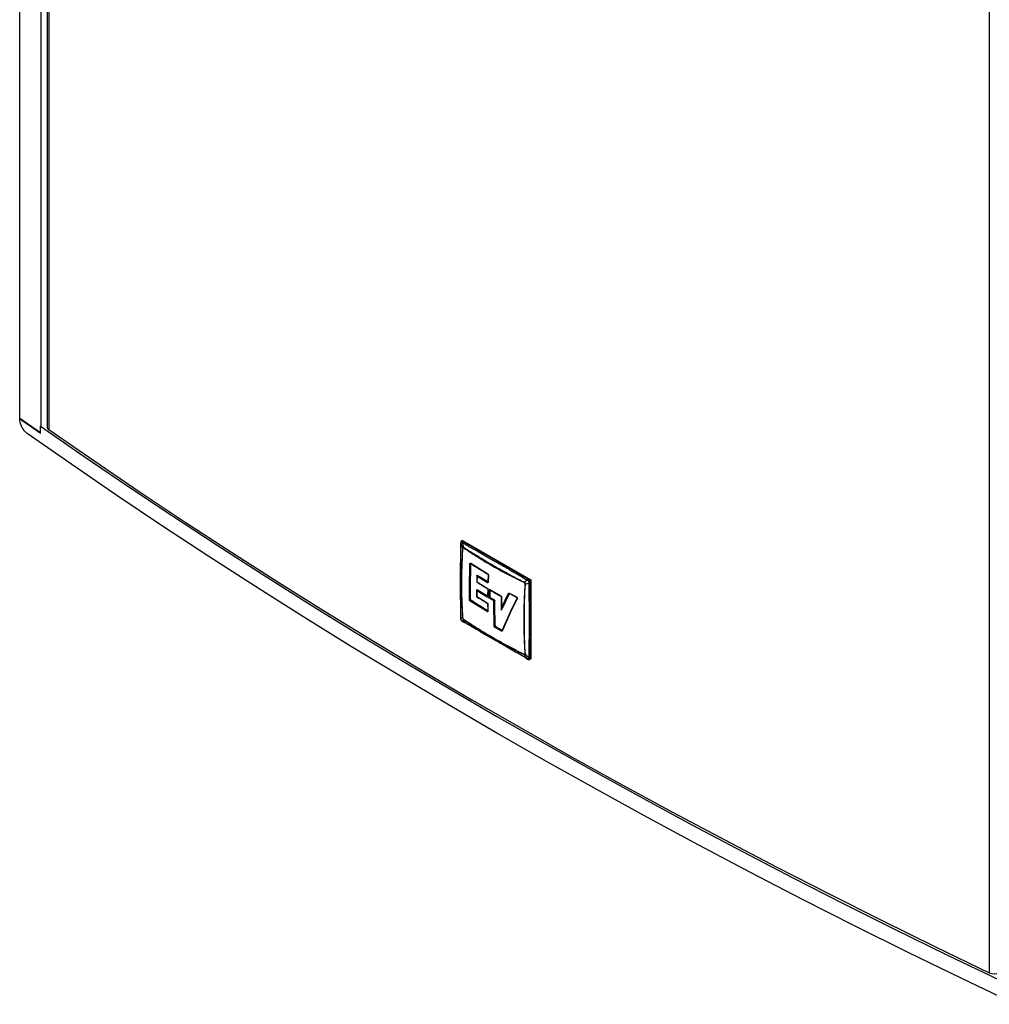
# Model space of a CAD drawing. Header units: millimetres. Extents: x 0 to 4205, y 0 to 2970.
# Tile 28 of 30: x 3189 to 3626, y 1817 to 2260. Entities that reach past the tile are written whole.
import ezdxf

# ---------------------------------------------------------------- set-up
doc = ezdxf.new("R2010")
doc.units = ezdxf.units.MM
doc.header["$LTSCALE"] = 5

msp = doc.modelspace()

# ---------------------------------------------------------------- linework, layer by layer
at = {"color": 7, "linetype": 'Continuous', "lineweight": 25}
for p, q in [((3188.652541, 2080.610216), (3188.652541, 2594.931021)), ((3198.335814, 2077.145697), (3198.335814, 2584.895657)), ((3201.000812, 2582.6657), (3201.000812, 2076.879438)), ((3201.76302, 2581.441807), (3201.76302, 2075.655545)), ((3625.593415, 2336.769729), (3625.593415, 1830.983467)), ((3188.652541, 2080.610216), (3188.634418, 2080.602877)), ((3198.087973, 2074.118774), (3188.652541, 2080.610216)), ((3198.246217, 2077.207336), (3198.087973, 2077.143376)), ((3198.087973, 2073.945944), (3198.087973, 2077.143376)), ((3387.323108, 2007.471677), (3387.433791, 2024.303053)), ((3387.372365, 2024.741961), (3387.363319, 2024.468168)), ((3387.433791, 2024.303053), (3387.463127, 2024.567914)), ((3387.433791, 2024.303053), (3388.253479, 2022.138278)), ((3387.638379, 2025.390484), (3387.586168, 2025.331531)), ((3387.917448, 2024.830278), (3388.151335, 2024.717404)), ((3387.93144, 2025.527323), (3388.212349, 2025.689488)), ((3388.810035, 2022.459668), (3388.151335, 2024.717404)), ((3388.212349, 2025.689488), (3418.969725, 2007.933633)), ((3388.270943, 2025.367348), (3388.32461, 2025.414938)), ((3388.270943, 2025.367348), (3388.467373, 2025.237203)), ((3417.959455, 2008.307106), (3388.32461, 2025.414938)), ((3388.467373, 2025.237203), (3417.686458, 2008.369385)), ((3388.810017, 2022.459658), (3388.794422, 2022.360495)), ((3388.320098, 2022.086581), (3388.253479, 2022.138278)), ((3391.28951, 2003.836588), (3391.553377, 2015.233838)), ((3391.737995, 2003.794937), (3392.001577, 2015.181178)), ((3391.883617, 2015.425535), (3399.544748, 2010.697262)), ((3391.960974, 2015.242986), (3391.957938, 2015.244091)), ((3392.029185, 2015.190585), (3392.001594, 2015.18129)), ((3394.695371, 2009.842059), (3394.617229, 2006.909029)), ((3394.804756, 2009.952356), (3394.703124, 2009.892003)), ((3394.703124, 2009.892003), (3394.742101, 2009.91613)), ((3394.783295, 2009.466547), (3394.718209, 2007.026463)), ((3394.742101, 2009.916069), (3394.775668, 2009.949692)), ((3399.386435, 2006.67604), (3394.783295, 2009.466547)), ((3394.850468, 2009.9929), (3394.804819, 2009.95232)), ((3399.576965, 2007.056503), (3394.804819, 2009.95232)), ((3399.750776, 2010.258251), (3399.62319, 2007.018338)), ((3399.85375, 2010.112188), (3399.726172, 2006.872251)), ((3387.738267, 2006.257864), (3387.323108, 2007.471677)), ((3387.433791, 1990.551155), (3387.323108, 2007.471677)), ((3394.718209, 2007.026463), (3399.321375, 2004.235982)), ((3399.576965, 2007.056503), (3399.62257, 2007.097007)), ((3399.623376, 2007.006897), (3399.622669, 2007.007546)), ((3415.903341, 2006.710849), (3415.914807, 2006.812416)), ((3417.379742, 2007.844204), (3415.914807, 2006.812416)), ((3416.471345, 2005.848431), (3416.377665, 2005.889292)), ((3416.471363, 2005.848441), (3418.097285, 2006.601395)), ((3417.379742, 2007.844204), (3417.623778, 2007.681179)), ((3417.686458, 2008.369385), (3417.905788, 2008.259516)), ((3417.905788, 2008.259516), (3417.959455, 2008.307106)), ((3418.0781, 2006.894267), (3418.097285, 2006.601395)), ((3418.969725, 2007.933633), (3418.545341, 2007.688641)), ((3418.719971, 2006.849323), (3418.705456, 2006.60442)), ((3418.705456, 2006.60442), (3418.705456, 1972.86331)), ((3418.719969, 2006.849325), (3418.788017, 2006.872004)), ((3418.788017, 1972.650768), (3418.788017, 2006.872004)), ((3418.969725, 2007.933633), (3418.969725, 1972.416163)), ((3391.340228, 1998.934963), (3391.28951, 2003.836588)), ((3391.788638, 1998.898446), (3391.737995, 2003.794937)), ((3394.56897, 2003.352967), (3394.564182, 2001.828196)), ((3394.564183, 2001.828195), (3394.568935, 2000.326224)), ((3394.684796, 2003.473416), (3394.577605, 2003.40881)), ((3394.577605, 2003.40881), (3394.616554, 2003.431514)), ((3394.663169, 2002.978456), (3394.659761, 2001.69735)), ((3394.659761, 2001.69735), (3394.663081, 2000.437445)), ((3394.663081, 2000.437445), (3399.266292, 1997.646958)), ((3399.266379, 2000.187989), (3394.663169, 2002.978456)), ((3394.722552, 2003.506893), (3394.684847, 2003.473387)), ((3399.457085, 2000.577617), (3394.684847, 2003.473387)), ((3399.457085, 2000.577617), (3399.494742, 2000.611051)), ((3399.537469, 2003.802676), (3399.492913, 2000.524145)), ((3399.492959, 2000.526064), (3399.493627, 2000.527625)), ((3399.640451, 2003.656629), (3399.595913, 2000.378289)), ((3400.143866, 2000.056894), (3400.188399, 2003.335256)), ((3400.525325, 2003.529825), (3405.438243, 2000.743962)), ((3400.57984, 2000.021188), (3400.624298, 2003.296106)), ((3400.668048, 2003.310752), (3400.624298, 2003.296106)), ((3405.657391, 2000.307879), (3405.609576, 1994.315809)), ((3405.718179, 1995.28841), (3408.936899, 2001.873932)), ((3405.773748, 1994.405775), (3409.342302, 2001.738499)), ((3409.262325, 2001.943242), (3412.558372, 2000.226362)), ((3409.337192, 2001.766105), (3412.633177, 2000.049322)), ((3409.394697, 2001.751844), (3409.342302, 2001.738499)), ((3399.321761, 1993.628153), (3391.660882, 1998.355936)), ((3391.788638, 1998.898446), (3391.816115, 1998.907563)), ((3391.888579, 1998.776564), (3391.858946, 1998.750118)), ((3399.512379, 1994.027039), (3391.859044, 1998.75004)), ((3399.492798, 1997.21926), (3399.537817, 1993.957604)), ((3399.59579, 1997.073672), (3399.640802, 1993.812406)), ((3402.298107, 1998.427733), (3400.470326, 1999.481834)), ((3400.57984, 2000.021188), (3400.623531, 2000.035767)), ((3400.697435, 1999.905619), (3400.659761, 1999.872196)), ((3402.667324, 1998.715566), (3400.659761, 1999.872196)), ((3402.2947, 1997.146627), (3402.298107, 1998.427733)), ((3402.514739, 1986.997207), (3402.2947, 1997.146627)), ((3402.625934, 1998.616948), (3402.667342, 1998.715556)), ((3402.732227, 1998.603411), (3402.625934, 1998.616948)), ((3402.667359, 1998.715586), (3402.705028, 1998.748972)), ((3402.727626, 1997.114425), (3402.732227, 1998.603431)), ((3402.947372, 1986.97511), (3402.727626, 1997.114425)), ((3402.779811, 1998.619311), (3402.732227, 1998.603431)), ((3405.768477, 2000.171083), (3405.718179, 1995.28841)), ((3412.810219, 1999.871984), (3409.680804, 1993.425296)), ((3412.863732, 1999.523172), (3409.730728, 1993.069126)), ((3399.512379, 1994.027039), (3399.541964, 1994.053311)), ((3405.718179, 1995.28841), (3405.608765, 1994.370197)), ((3405.773748, 1994.405775), (3405.825894, 1994.418939)), ((3409.680804, 1993.425296), (3406.036347, 1985.224967)), ((3409.730728, 1993.069126), (3406.082469, 1984.860224)), ((3387.363341, 1990.718873), (3387.372538, 1990.460338)), ((3388.253479, 1990.83868), (3387.433791, 1990.551155)), ((3387.463127, 1990.264143), (3387.433791, 1990.551155)), ((3388.151335, 1989.308346), (3387.917448, 1989.477231)), ((3388.042092, 1989.300655), (3388.261375, 1989.163441)), ((3388.151335, 1989.308346), (3388.810035, 1989.874705)), ((3388.253479, 1990.83868), (3388.320098, 1990.782197)), ((3388.266898, 1989.160272), (3389.077821, 1988.688649)), ((3388.794422, 1989.960639), (3388.810035, 1989.874705)), ((3402.947372, 1986.97511), (3402.995111, 1986.99086)), ((3405.780026, 1984.802666), (3402.864214, 1986.434854)), ((3403.074214, 1986.863713), (3403.051056, 1986.8432)), ((3405.96381, 1985.212716), (3403.051056, 1986.8432)), ((3405.96381, 1985.212716), (3405.986994, 1985.233215)), ((3405.995716, 1985.157971), (3406.028829, 1985.213063)), ((3415.91479, 1974.227443), (3415.903341, 1974.310993)), ((3415.914807, 1974.227453), (3417.379742, 1972.435146)), ((3416.377665, 1974.584908), (3416.471363, 1974.548843)), ((3418.097285, 1972.849497), (3416.471363, 1974.548843)), ((3416.551756, 1972.828061), (3417.492907, 1972.288517)), ((3417.623778, 1972.328131), (3417.379742, 1972.435146)), ((3417.487527, 1972.291522), (3417.729168, 1972.162467)), ((3418.097285, 1972.849497), (3418.0781, 1972.590495)), ((3418.346498, 1972.05285), (3418.423671, 1972.068577)), ((3418.969725, 1972.416163), (3418.688728, 1972.253947)), ((3418.705456, 1972.86331), (3418.719971, 1972.628088)), ((3418.719971, 1972.628088), (3418.788017, 1972.650768))]:
    msp.add_line(p, q, dxfattribs=at)
at = {"color": 8, "linetype": 'Continuous', "lineweight": 25}
for p, q in [((3394.61852, 2003.433461), (3394.650053, 2003.465014)), ((3388.967255, 1988.822481), (3388.151334, 1989.308346)), ((3417.379742, 1972.435146), (3416.434961, 1972.960562))]:
    msp.add_line(p, q, dxfattribs=at)
at = {"color": 7, "linetype": 'Continuous', "lineweight": 25, "flags": 128}
for points in [[(3188.634418, 2080.602877), (3189.813142, 2079.769372), (3190.992727, 2078.936243), (3192.173155, 2078.10352), (3193.354426, 2077.271202), (3194.536539, 2076.439289), (3195.719514, 2075.607772), (3196.903331, 2074.77666), (3198.087973, 2073.945944)], [(3198.087973, 2077.143376), (3217.650591, 2063.567518), (3237.438853, 2050.101077), (3257.450966, 2036.745332), (3277.68501, 2023.501514), (3298.139156, 2010.370839), (3318.811501, 1997.35455), (3339.700124, 1984.453835), (3360.803056, 1971.669893), (3382.11837, 1959.003917), (3403.644089, 1946.457087), (3425.378189, 1934.030554), (3447.318682, 1921.725485), (3469.463519, 1909.543022), (3491.810634, 1897.484277), (3514.357951, 1885.550386), (3537.103411, 1873.742459), (3560.044862, 1862.061594), (3583.180198, 1850.508847), (3606.507285, 1839.085327), (3630.023909, 1827.792068)], [(3201.76302, 2075.655545), (3222.002165, 2061.650308), (3242.483251, 2047.762762), (3263.204169, 2033.994304), (3284.162884, 2020.346315), (3305.35727, 2006.820163), (3326.78521, 1993.417211), (3348.444572, 1980.138792), (3370.333152, 1966.98624), (3392.448786, 1953.960884), (3414.789237, 1941.064016), (3437.352261, 1928.296932), (3460.135618, 1915.660924), (3483.137006, 1903.157241), (3506.354115, 1890.787154), (3529.784637, 1878.551895), (3553.426209, 1866.452687), (3577.276461, 1854.490755), (3601.333004, 1842.667276), (3625.593415, 1830.983467)], [(3637.446654, 1816.754845), (3613.133735, 1828.362398), (3589.021822, 1840.10886), (3565.113302, 1851.993054), (3541.41052, 1864.013811), (3517.915821, 1876.169938), (3494.631531, 1888.460255), (3471.559942, 1900.88352), (3448.703342, 1913.438534), (3426.06398, 1926.124039), (3403.644089, 1938.938786), (3381.445891, 1951.881514), (3359.471571, 1964.950939), (3337.723292, 1978.145774), (3316.203234, 1991.464719), (3294.913474, 2004.906453), (3273.856162, 2018.469654), (3253.033345, 2032.152979), (3232.447085, 2045.955073), (3212.099412, 2059.874585), (3191.992362, 2073.910134)], [(3388.320098, 2022.086581), (3388.325265, 2022.179942), (3388.328089, 2022.228725), (3388.334423, 2022.334898), (3388.336097, 2022.361551), (3388.336512, 2022.368267), (3388.336634, 2022.369982), (3388.336651, 2022.370397), (3388.336669, 2022.370529), (3388.336669, 2022.37057), (3388.33667, 2022.370569), (3388.354919, 2022.634081), (3388.356791, 2022.646831), (3388.35776, 2022.649881), (3388.358268, 2022.650602), (3388.358521, 2022.650739), (3388.358768, 2022.650739), (3388.359609, 2022.650375), (3388.361277, 2022.649453), (3388.367078, 2022.645962), (3388.388633, 2022.632343), (3388.471369, 2022.578437), (3388.794422, 2022.360495)]]:
    msp.add_lwpolyline(points, dxfattribs=at)
at = {"color": 7, "linetype": 'Continuous', "lineweight": 25}
for centre, radius, start, end in [((3202.511011, 2076.970662), 1.512951, 183.45675818, 240.370366), ((3387.999616, 2025.021142), 0.510585, 50.46771397, 142.56647606), ((3389.158029, 2024.461305), 1.038759, 131.67344866, 165.72694128), ((3399.947371, 2006.633071), 0.562579, 131.17848336, 175.61950049), ((3399.795778, 2007.030652), 0.173021, 184.07551608, 246.27776094), ((3416.989128, 2006.790146), 1.80075, 2.60540781, 57.3948991), ((3418.396344, 2007.613559), 1.055421, 253.53942038, 287.0304772), ((3391.560694, 2004.321215), 0.555341, 240.76983002, 288.61850875), ((3399.823946, 2000.15657), 0.558451, 131.06577454, 176.77478178), ((3391.604473, 1999.40835), 0.542145, 240.82971028, 289.85860397), ((3400.404617, 2000.561199), 0.567728, 242.65877807, 287.97721849), ((3402.549839, 1997.650486), 0.564774, 243.14374978, 288.34832692), ((3399.875109, 1993.608711), 0.553689, 130.92832744, 177.98765816), ((3409.886783, 1993.272584), 0.256414, 143.44696675, 232.51134626), ((3403.4247, 1986.425318), 0.560567, 131.80114725, 179.02535595), ((3418.282869, 1972.566407), 0.512144, 278.90765741, 9.48104714), ((3627.705459, 1835.684276), 5.153478, 245.80591654, 296.78610263)]:
    msp.add_arc(centre, radius, start, end, dxfattribs=at)
at = {"color": 8, "linetype": 'Continuous', "lineweight": 25}
for centre, radius, start, end in [((3399.729121, 2010.666986), 0.186842, 170.67464908, 234.53955828), ((3387.528149, 2007.542927), 0.217068, 178.95988738, 199.16197153), ((3394.742294, 2001.857958), 0.180573, 189.4742334, 242.80245403), ((3399.712004, 2003.816687), 0.175323, 185.29405077, 245.91316876), ((3400.706125, 2003.505738), 0.182397, 172.41157354, 234.39391734), ((3405.836455, 2000.338337), 0.18054, 185.72180625, 247.88116378), ((3399.669546, 1997.23514), 0.177516, 185.30879432, 245.44978809), ((3387.619178, 1990.727465), 0.255839, 180.5450608, 223.56234145)]:
    msp.add_arc(centre, radius, start, end, dxfattribs=at)
at = {"color": 7, "linetype": 'Continuous', "lineweight": 25}
for points, knots in [([(3191.992362, 2073.910134), (3191.613748, 2074.225146), (3190.856497, 2074.85519), (3189.848469, 2076.315429), (3189.089594, 2077.952492), (3188.690641, 2079.449007), (3188.6503, 2080.27693), (3188.634418, 2080.602877)], [0, 0, 0, 0, 0.2154400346, 0.4308932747, 0.6460592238, 0.8606560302, 1, 1, 1, 1]), ([(3387.363371, 2024.473551), (3387.348274, 2021.913341), (3387.314909, 2016.255182), (3387.312462, 2010.627866), (3387.311122, 2007.546804)], [0, 0, 0, 0, 0.45248114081, 1, 1, 1, 1]), ([(3387.648591, 2025.393053), (3387.60842, 2025.349811), (3387.52913, 2025.264457), (3387.446169, 2025.101459), (3387.39024, 2024.926817), (3387.378231, 2024.802899), (3387.372395, 2024.742674)], [0, 0, 0, 0, 0.2638931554, 0.5208790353, 0.7671448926, 1, 1, 1, 1]), ([(3387.463127, 2024.567914), (3387.475823, 2024.629082), (3387.50188, 2024.754618), (3387.607258, 2024.861425), (3387.754348, 2024.900163), (3387.863912, 2024.853217), (3387.917448, 2024.830278)], [0, 0, 0, 0, 0.2435947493, 0.4999298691, 0.7556545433, 1, 1, 1, 1]), ([(3387.917448, 2024.830278), (3387.931691, 2024.87916), (3387.960695, 2024.978705), (3388.04358, 2025.127285), (3388.148224, 2025.263637), (3388.230527, 2025.333188), (3388.270947, 2025.367346)], [0, 0, 0, 0, 0.2454639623, 0.4998781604, 0.7543800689, 1, 1, 1, 1]), ([(3388.151335, 2024.717404), (3388.829404, 2024.333378), (3390.181143, 2023.567818), (3392.21218, 2022.416033), (3394.240373, 2021.261957), (3396.25438, 2020.111997), (3398.278145, 2018.95312), (3400.33462, 2017.77166), (3402.446529, 2016.554515), (3405.295739, 2014.908281), (3408.864654, 2012.836544), (3413.121953, 2010.348128), (3415.968367, 2008.674206), (3417.379743, 2007.844203)], [0, 0, 0, 0, 0.0699566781, 0.1394593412, 0.2088848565, 0.2783440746, 0.3462361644, 0.4165872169, 0.4893978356, 0.5629969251, 0.7090207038, 0.8557198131, 1, 1, 1, 1]), ([(3388.810035, 2022.459668), (3388.728318, 2022.513485), (3388.605773, 2022.594192), (3388.473557, 2022.678496), (3388.415142, 2022.731049), (3388.382942, 2022.742957), (3388.352381, 2022.742489), (3388.327539, 2022.727817), (3388.307706, 2022.716605), (3388.297928, 2022.701521), (3388.293663, 2022.692378), (3388.288567, 2022.679815), (3388.277015, 2022.605283), (3388.278342, 2022.40775), (3388.262953, 2022.240955), (3388.253479, 2022.138278)], [0, 0, 0, 0, 0.2501562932, 0.3751421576, 0.4063915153, 0.4375357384, 0.4686862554, 0.4999779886, 0.5312267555, 0.5526445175, 0.5589426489, 0.5624738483, 0.5936345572, 0.7498475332, 1, 1, 1, 1]), ([(3415.914807, 2006.812416), (3415.898836, 2006.820621), (3415.747343, 2006.89845), (3414.70869, 2007.433925), (3412.921352, 2008.366006), (3410.552336, 2009.625338), (3408.132115, 2010.935051), (3405.649519, 2012.306306), (3403.271475, 2013.649955), (3401.456662, 2014.695046), (3399.942885, 2015.578631), (3398.501837, 2016.430204), (3396.879177, 2017.402971), (3395.443827, 2018.276401), (3394.300135, 2018.981136), (3393.287449, 2019.609606), (3392.186047, 2020.299136), (3390.978678, 2021.063757), (3389.951782, 2021.721117), (3389.28151, 2022.153863), (3388.945773, 2022.371516), (3388.844242, 2022.437437), (3388.810017, 2022.459658)], [0, 0, 0, 0, 0.0016545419, 0.015693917, 0.1077484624, 0.1884274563, 0.2661465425, 0.3662673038, 0.4565744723, 0.5260806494, 0.5667100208, 0.6250125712, 0.687516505, 0.7500085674, 0.7885790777, 0.8188059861, 0.8668278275, 0.9163860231, 0.9600261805, 0.9878984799, 0.9959207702, 1, 1, 1, 1]), ([(3388.253479, 2022.138278), (3388.155035, 2020.51891), (3387.948227, 2017.116985), (3387.77622, 2011.81566), (3387.751282, 2008.163794), (3387.738267, 2006.257864)], [0, 0, 0, 0, 0.3028085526, 0.6361316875, 1, 1, 1, 1]), ([(3387.878788, 2006.090531), (3387.888863, 2007.834029), (3387.909009, 2011.32064), (3388.058251, 2016.653036), (3388.232567, 2020.270234), (3388.320098, 2022.086581)], [0, 0, 0, 0, 0.3324292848, 0.6647848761, 1, 1, 1, 1]), ([(3388.794422, 2022.360495), (3390.902738, 2020.945274), (3395.119372, 2018.114833), (3401.793386, 2014.120416), (3408.689092, 2010.2812), (3413.498591, 2007.900966), (3415.903341, 2006.710849)], [0, 0, 0, 0, 0.2499999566, 0.4999999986, 0.7500000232, 1, 1, 1, 1]), ([(3391.553414, 2015.234546), (3391.560389, 2015.282619), (3391.574377, 2015.379027), (3391.651972, 2015.462593), (3391.75913, 2015.487178), (3391.841333, 2015.446592), (3391.882423, 2015.426305)], [0, 0, 0, 0, 0.2491441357, 0.4996456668, 0.7498980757, 1, 1, 1, 1]), ([(3391.553484, 2015.234506), (3391.582905, 2015.218773), (3391.643487, 2015.186377), (3391.764122, 2015.161199), (3391.890669, 2015.157092), (3391.965358, 2015.173311), (3392.001553, 2015.181171)], [0, 0, 0, 0, 0.2433255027, 0.5010386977, 0.7581949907, 1, 1, 1, 1]), ([(3391.816115, 1998.907563), (3391.789138, 2000.990746), (3391.741025, 2004.706001), (3391.828265, 2010.14499), (3391.962199, 2013.508402), (3392.029185, 2015.190585)], [0, 0, 0, 0, 0.3895070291, 0.6946668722, 1, 1, 1, 1]), ([(3391.946083, 2015.252397), (3393.080468, 2014.527824), (3395.587493, 2012.926494), (3398.184824, 2011.373931), (3399.606909, 2010.523875)], [0, 0, 0, 0, 0.452482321, 1, 1, 1, 1]), ([(3394.783295, 2009.466547), (3394.753207, 2009.536328), (3394.70708, 2009.643304), (3394.688946, 2009.7902), (3394.698601, 2009.859526), (3394.703124, 2009.892003)], [0, 0, 0, 0, 0.4992907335, 0.7654299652, 1, 1, 1, 1]), ([(3394.775668, 2009.949692), (3394.776791, 2009.959077), (3394.779042, 2009.977875), (3394.792257, 2009.996524), (3394.811107, 2010.005099), (3394.831695, 2010.003031), (3394.845116, 2009.995788), (3394.850468, 2009.9929)], [0, 0, 0, 0, 0.2143795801, 0.4293945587, 0.6429903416, 0.8576262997, 1, 1, 1, 1]), ([(3399.62257, 2007.097007), (3398.819132, 2007.575119), (3397.613908, 2008.292329), (3396.02908, 2009.260922), (3395.243345, 2009.748903), (3394.850468, 2009.9929)], [0, 0, 0, 0, 0.4999521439, 0.749970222, 1, 1, 1, 1]), ([(3399.544748, 2010.697262), (3399.58732, 2010.666064), (3399.672461, 2010.603669), (3399.77628, 2010.449265), (3399.845902, 2010.275279), (3399.851146, 2010.166829), (3399.853768, 2010.112604)], [0, 0, 0, 0, 0.2500433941, 0.5000651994, 0.7500263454, 1, 1, 1, 1]), ([(3399.606553, 2010.524161), (3399.626021, 2010.509386), (3399.665234, 2010.479626), (3399.712767, 2010.407031), (3399.746413, 2010.322873), (3399.749655, 2010.268602), (3399.751293, 2010.241164)], [0, 0, 0, 0, 0.244347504, 0.4921942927, 0.7432684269, 1, 1, 1, 1]), ([(3387.311126, 2007.547552), (3387.311691, 2005.002978), (3387.312941, 1999.379362), (3387.345524, 1993.787101), (3387.363364, 1990.725226)], [0, 0, 0, 0, 0.4524799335, 1, 1, 1, 1]), ([(3387.738267, 2006.257864), (3387.752344, 2006.22736), (3387.780497, 2006.166353), (3387.846025, 2006.115805), (3387.878788, 2006.090531)], [0, 0, 0, 0, 0.5000022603, 1, 1, 1, 1]), ([(3387.738267, 2006.257864), (3387.755698, 2003.657682), (3387.790563, 1998.456788), (3388.099163, 1993.378222), (3388.253479, 1990.83868)], [0, 0, 0, 0, 0.499949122, 1, 1, 1, 1]), ([(3388.320098, 1990.782197), (3388.232566, 1992.458784), (3388.05825, 1995.797642), (3387.909012, 2000.904786), (3387.888864, 2004.361826), (3387.878788, 2006.090531)], [0, 0, 0, 0, 0.3352177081, 0.6675733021, 1, 1, 1, 1]), ([(3394.58828, 2006.981505), (3395.305329, 2006.536974), (3396.890032, 2005.554544), (3398.5093, 2004.591154), (3399.395878, 2004.06368)], [0, 0, 0, 0, 0.4524816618, 1, 1, 1, 1]), ([(3394.718209, 2007.026463), (3394.684906, 2007.007124), (3394.633864, 2006.977484), (3394.613799, 2006.960623), (3394.622752, 2006.963861), (3394.626951, 2006.965379)], [0, 0, 0, 0, 0.4992700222, 0.7651933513, 1, 1, 1, 1]), ([(3399.726172, 2006.872251), (3399.71957, 2006.824176), (3399.706364, 2006.728007), (3399.626585, 2006.643915), (3399.515492, 2006.617757), (3399.429447, 2006.656615), (3399.386435, 2006.67604)], [0, 0, 0, 0, 0.2500011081, 0.5001092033, 0.7501137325, 1, 1, 1, 1]), ([(3416.377665, 2005.889292), (3416.256605, 2004.092281), (3416.015518, 2000.513618), (3415.82042, 1995.207691), (3415.794822, 1991.724248), (3415.782022, 1989.982337)], [0, 0, 0, 0, 0.3352190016, 0.667573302, 1, 1, 1, 1]), ([(3415.903341, 2006.710849), (3415.931141, 2006.697391), (3415.973479, 2006.676894), (3416.047647, 2006.640872), (3416.101493, 2006.614094), (3416.143678, 2006.59396), (3416.153885, 2006.588575), (3416.15669, 2006.587371), (3416.157293, 2006.586984), (3416.1575, 2006.586918), (3416.157545, 2006.586891), (3416.231442, 2006.544524), (3416.320078, 2006.510062), (3416.40403, 2006.463016), (3416.409327, 2006.459038), (3416.410705, 2006.457534), (3416.41112, 2006.456883), (3416.411327, 2006.456177), (3416.411338, 2006.454934), (3416.411425, 2006.45121), (3416.411024, 2006.438401), (3416.409322, 2006.390144), (3416.399508, 2006.203769), (3416.387347, 2006.028683), (3416.377665, 2005.889292)], [0, 0, 0, 0, 0.0820881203, 0.1250180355, 0.2185645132, 0.2420717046, 0.2479963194, 0.2495029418, 0.2498905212, 0.2499953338, 0.250024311, 0.250037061, 0.4833789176, 0.495274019, 0.4985354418, 0.4995504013, 0.499923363, 0.5002413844, 0.5012024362, 0.5031059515, 0.5097553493, 0.5344661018, 0.6293761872, 1, 1, 1, 1]), ([(3416.471363, 2005.848441), (3416.477103, 2005.954035), (3416.48571, 2006.112388), (3416.49268, 2006.286246), (3416.508945, 2006.360833), (3416.50318, 2006.403097), (3416.487484, 2006.446094), (3416.462377, 2006.485861), (3416.442739, 2006.523147), (3416.424788, 2006.545762), (3416.414748, 2006.556689), (3416.401301, 2006.570494), (3416.33102, 2006.618244), (3416.160579, 2006.675076), (3416.008455, 2006.760085), (3415.914807, 2006.812416)], [0, 0, 0, 0, 0.2501541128, 0.3751369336, 0.406385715, 0.4375288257, 0.4686791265, 0.4999745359, 0.5312248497, 0.5526328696, 0.5589423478, 0.5624693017, 0.5936351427, 0.7498416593, 1, 1, 1, 1]), ([(3416.071883, 1989.901216), (3416.089595, 1992.522018), (3416.125023, 1997.764161), (3416.355897, 2003.153489), (3416.471345, 2005.848431)], [0, 0, 0, 0, 0.4999485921, 1, 1, 1, 1]), ([(3417.686458, 2008.369385), (3417.652247, 2008.335297), (3417.582588, 2008.265887), (3417.493229, 2008.133443), (3417.420737, 2007.989379), (3417.393282, 2007.892153), (3417.379742, 2007.844204)], [0, 0, 0, 0, 0.2445135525, 0.4978808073, 0.7523676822, 1, 1, 1, 1]), ([(3417.623778, 2007.681179), (3417.634098, 2007.732339), (3417.655115, 2007.836531), (3417.72036, 2007.995318), (3417.804722, 2008.14337), (3417.872505, 2008.221266), (3417.905789, 2008.259516)], [0, 0, 0, 0, 0.2455095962, 0.5000024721, 0.7544791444, 1, 1, 1, 1]), ([(3417.623778, 2007.681179), (3417.683094, 2007.639137), (3417.804832, 2007.552851), (3417.950006, 2007.345274), (3418.057092, 2007.115587), (3418.071206, 2006.96691), (3418.078102, 2006.894265)], [0, 0, 0, 0, 0.2435828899, 0.4999224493, 0.7556599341, 1, 1, 1, 1]), ([(3417.905788, 2008.259516), (3418.005888, 2008.194875), (3418.163947, 2008.092804), (3418.358416, 2007.870258), (3418.499107, 2007.662067), (3418.609059, 2007.436174), (3418.704649, 2007.156511), (3418.714027, 2006.968475), (3418.719969, 2006.849325)], [0, 0, 0, 0, 0.2263393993, 0.3573949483, 0.5000121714, 0.6424415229, 0.7734286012, 1, 1, 1, 1]), ([(3418.078102, 2006.894265), (3418.127552, 2006.877624), (3418.228263, 2006.843733), (3418.398378, 2006.820872), (3418.568787, 2006.819875), (3418.670172, 2006.839627), (3418.719964, 2006.849327)], [0, 0, 0, 0, 0.245448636, 0.4998865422, 0.7543833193, 1, 1, 1, 1]), ([(3418.097285, 2006.601395), (3418.103713, 2005.806742), (3418.116527, 2004.222686), (3418.134394, 2001.857896), (3418.148994, 1999.500037), (3418.159988, 1997.160601), (3418.168192, 1994.813583), (3418.173084, 1992.437815), (3418.174745, 1989.962862), (3418.17283, 1985.707246), (3418.155166, 1979.970037), (3418.115846, 1975.132926), (3418.097285, 1972.849497)], [0, 0, 0, 0, 0.06995459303, 0.1394470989, 0.20886011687, 0.27856875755, 0.34674648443, 0.41705011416, 0.48947982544, 0.56660782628, 0.79541080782, 1, 1, 1, 1]), ([(3394.534683, 2000.40089), (3395.251522, 1999.956504), (3396.835762, 1998.974394), (3398.454538, 1998.011291), (3399.340848, 1997.483974)], [0, 0, 0, 0, 0.4524817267, 1, 1, 1, 1]), ([(3394.577495, 2000.383792), (3394.572984, 2000.382143), (3394.56336, 2000.378625), (3394.583166, 2000.390117), (3394.631526, 2000.418758), (3394.663081, 2000.437445)], [0, 0, 0, 0, 0.234725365, 0.500670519, 1, 1, 1, 1]), ([(3394.577605, 2003.40881), (3394.57337, 2003.375866), (3394.564334, 2003.305584), (3394.582715, 2003.15574), (3394.631404, 2003.048452), (3394.663169, 2002.978456)], [0, 0, 0, 0, 0.2346963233, 0.5007099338, 1, 1, 1, 1]), ([(3394.650053, 2003.465014), (3394.650914, 2003.47424), (3394.652641, 2003.492729), (3394.665137, 2003.510981), (3394.683483, 2003.519265), (3394.703782, 2003.517028), (3394.717208, 2003.509779), (3394.722552, 2003.506893)], [0, 0, 0, 0, 0.21411699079, 0.42906619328, 0.6426731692, 0.85775248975, 1, 1, 1, 1]), ([(3399.494742, 2000.611051), (3399.092029, 2000.849837), (3398.286602, 2001.327408), (3396.689901, 2002.28948), (3395.509323, 2003.020033), (3394.722552, 2003.506893)], [0, 0, 0, 0, 0.2501340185, 0.5002680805, 1, 1, 1, 1]), ([(3399.595913, 2000.378289), (3399.590622, 2000.330992), (3399.580033, 2000.236337), (3399.50366, 2000.154134), (3399.394886, 2000.129481), (3399.309207, 2000.16849), (3399.266379, 2000.187989)], [0, 0, 0, 0, 0.24996729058, 0.5002577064, 0.75020291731, 1, 1, 1, 1]), ([(3399.321375, 2004.235982), (3399.36409, 2004.204866), (3399.449559, 2004.142606), (3399.55584, 2003.989452), (3399.628759, 2003.81711), (3399.636554, 2003.710112), (3399.640451, 2003.656629)], [0, 0, 0, 0, 0.2499657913, 0.5001546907, 0.7501495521, 1, 1, 1, 1]), ([(3399.394244, 2004.064644), (3399.399647, 2004.060988), (3399.41089, 2004.053382), (3399.43277, 2004.032614), (3399.456802, 2004.004581), (3399.481412, 2003.969178), (3399.504333, 2003.928035), (3399.522876, 2003.883541), (3399.535208, 2003.838607), (3399.536687, 2003.813523), (3399.537438, 2003.800788)], [0, 0, 0, 0, 0.0975186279, 0.2029148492, 0.3170339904, 0.4397122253, 0.5700208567, 0.7073438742, 0.8514159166, 1, 1, 1, 1]), ([(3399.595914, 2000.378288), (3399.572291, 2000.39529), (3399.523746, 2000.430226), (3399.491981, 2000.483339), (3399.496423, 2000.515067), (3399.497676, 2000.524011)], [0, 0, 0, 0, 0.40501833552, 0.83227982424, 1, 1, 1, 1]), ([(3400.188399, 2003.335256), (3400.194381, 2003.382992), (3400.206345, 2003.478472), (3400.285003, 2003.561835), (3400.395639, 2003.587742), (3400.482099, 2003.54913), (3400.525325, 2003.529825)], [0, 0, 0, 0, 0.2500555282, 0.500160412, 0.7501026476, 1, 1, 1, 1]), ([(3400.188399, 2003.335257), (3400.21798, 2003.320835), (3400.278767, 2003.291202), (3400.395839, 2003.27046), (3400.517504, 2003.269882), (3400.58938, 2003.287531), (3400.624298, 2003.296106)], [0, 0, 0, 0, 0.2437427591, 0.5008595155, 0.757507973, 1, 1, 1, 1]), ([(3400.599949, 2003.357433), (3401.333389, 2002.932743), (3402.954317, 2001.994165), (3404.607851, 2001.074781), (3405.513192, 2000.571402)], [0, 0, 0, 0, 0.4524816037, 1, 1, 1, 1]), ([(3400.623531, 2000.035767), (3400.626196, 2000.363402), (3400.631527, 2001.018672), (3400.645592, 2002.109919), (3400.659902, 2002.875131), (3400.668048, 2003.310752)], [0, 0, 0, 0, 0.3010511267, 0.602101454, 1, 1, 1, 1]), ([(3405.438243, 2000.743962), (3405.482423, 2000.7137), (3405.570795, 2000.653168), (3405.680764, 2000.502127), (3405.756299, 2000.331276), (3405.764418, 2000.224477), (3405.768477, 2000.171083)], [0, 0, 0, 0, 0.2500402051, 0.5001531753, 0.7501018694, 1, 1, 1, 1]), ([(3405.512505, 2000.571778), (3405.518107, 2000.568293), (3405.529754, 2000.561048), (3405.552183, 2000.541151), (3405.576597, 2000.514294), (3405.601426, 2000.480401), (3405.624289, 2000.44112), (3405.642523, 2000.398986), (3405.654747, 2000.356661), (3405.656125, 2000.332894), (3405.656823, 2000.320839)], [0, 0, 0, 0, 0.09813316, 0.2039961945, 0.3185222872, 0.4416073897, 0.5722476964, 0.7095654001, 0.8526888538, 1, 1, 1, 1]), ([(3405.825894, 1994.418939), (3406.113385, 1995.031221), (3406.688368, 1996.255789), (3407.861357, 1998.691026), (3408.785153, 2000.535086), (3409.394697, 2001.751844)], [0, 0, 0, 0, 0.2538269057, 0.5076560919, 1, 1, 1, 1]), ([(3408.936786, 2001.873652), (3408.964409, 2001.849084), (3409.020996, 2001.798756), (3409.129581, 2001.749523), (3409.242324, 2001.725568), (3409.309698, 2001.734367), (3409.342409, 2001.73864)], [0, 0, 0, 0, 0.2453878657, 0.5026863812, 0.7585431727, 1, 1, 1, 1]), ([(3408.936899, 2001.873932), (3408.953754, 2001.899307), (3408.987483, 2001.950085), (3409.067203, 2001.984623), (3409.160629, 2001.98759), (3409.228273, 2001.958091), (3409.262325, 2001.943242)], [0, 0, 0, 0, 0.2497799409, 0.4998432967, 0.7482242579, 1, 1, 1, 1]), ([(3409.262325, 2001.943242), (3409.263964, 2001.912343), (3409.26734, 2001.848698), (3409.29727, 2001.788701), (3409.329129, 2001.775333), (3409.339731, 2001.770884)], [0, 0, 0, 0, 0.3863327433, 0.7957668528, 1, 1, 1, 1]), ([(3409.38612, 2001.767448), (3409.370128, 2001.765763), (3409.336473, 2001.762215), (3409.329481, 2001.769289), (3409.325812, 2001.773001)], [0, 0, 0, 0, 0.4751653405, 1, 1, 1, 1]), ([(3412.557713, 2000.226722), (3412.559355, 2000.195704), (3412.562732, 2000.131911), (3412.592286, 2000.072233), (3412.623594, 2000.059261), (3412.634008, 2000.054946)], [0, 0, 0, 0, 0.3871152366, 0.7961401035, 1, 1, 1, 1]), ([(3412.558372, 2000.226362), (3412.586949, 2000.20945), (3412.644034, 2000.175669), (3412.723346, 2000.098089), (3412.792461, 2000.007124), (3412.846231, 1999.905219), (3412.882715, 1999.799407), (3412.897961, 1999.696371), (3412.894139, 1999.600134), (3412.873957, 1999.549003), (3412.863847, 1999.523389)], [0, 0, 0, 0, 0.1251871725, 0.2500657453, 0.375041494, 0.4999939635, 0.6249102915, 0.7499131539, 0.8747196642, 1, 1, 1, 1]), ([(3391.660882, 1998.355936), (3391.619844, 1998.387955), (3391.537734, 1998.452022), (3391.432396, 1998.605857), (3391.357454, 1998.777433), (3391.345969, 1998.88246), (3391.340228, 1998.934963)], [0, 0, 0, 0, 0.2499917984, 0.5001992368, 0.7501459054, 1, 1, 1, 1]), ([(3391.660837, 1998.355962), (3391.662815, 1998.389011), (3391.666881, 1998.456921), (3391.710343, 1998.568667), (3391.775949, 1998.673209), (3391.831893, 1998.724941), (3391.859026, 1998.750031)], [0, 0, 0, 0, 0.2441391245, 0.5016506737, 0.7583037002, 1, 1, 1, 1]), ([(3391.858946, 1998.750118), (3391.850681, 1998.759498), (3391.834219, 1998.778183), (3391.812029, 1998.818041), (3391.794973, 1998.86088), (3391.790745, 1998.885954), (3391.788638, 1998.898446)], [0, 0, 0, 0, 0.2532635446, 0.5044951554, 0.75314469, 1, 1, 1, 1]), ([(3391.816115, 1998.907563), (3391.817104, 1998.897452), (3391.819082, 1998.877235), (3391.83174, 1998.843841), (3391.850042, 1998.813021), (3391.870124, 1998.789969), (3391.883315, 1998.780388), (3391.888579, 1998.776564)], [0, 0, 0, 0, 0.2147090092, 0.4293159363, 0.6425749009, 0.8573553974, 1, 1, 1, 1]), ([(3399.541964, 1994.053311), (3398.755194, 1994.521663), (3397.181655, 1995.458368), (3394.624341, 1997.029834), (3392.877483, 1998.145169), (3391.888579, 1998.776564)], [0, 0, 0, 0, 0.3025993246, 0.6051986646, 1, 1, 1, 1]), ([(3399.266292, 1997.646958), (3399.309147, 1997.615935), (3399.394914, 1997.553847), (3399.503656, 1997.40212), (3399.580003, 1997.231748), (3399.590529, 1997.126352), (3399.59579, 1997.073672)], [0, 0, 0, 0, 0.2499608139, 0.5002582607, 0.7502188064, 1, 1, 1, 1]), ([(3399.33923, 1997.484948), (3399.348921, 1997.478296), (3399.368364, 1997.464948), (3399.405886, 1997.427688), (3399.44, 1997.381171), (3399.465826, 1997.330321), (3399.485965, 1997.278321), (3399.490078, 1997.242066), (3399.492811, 1997.217975)], [0, 0, 0, 0, 0.12469659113, 0.2502050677, 0.50088978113, 0.62633571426, 0.75169975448, 1, 1, 1, 1]), ([(3400.470326, 1999.481834), (3400.427252, 1999.512724), (3400.341054, 1999.574539), (3400.232836, 1999.726568), (3400.157685, 1999.897641), (3400.148472, 2000.003819), (3400.143866, 2000.056894)], [0, 0, 0, 0, 0.2499443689, 0.5001695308, 0.7501555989, 1, 1, 1, 1]), ([(3400.470326, 1999.481834), (3400.472997, 1999.51445), (3400.478482, 1999.581445), (3400.520322, 1999.691354), (3400.582098, 1999.79481), (3400.634355, 1999.846879), (3400.659762, 1999.872195)], [0, 0, 0, 0, 0.2436701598, 0.5005161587, 0.7571518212, 1, 1, 1, 1]), ([(3400.659762, 1999.872195), (3400.654417, 1999.875838), (3400.643682, 1999.883154), (3400.623231, 1999.90371), (3400.605106, 1999.929482), (3400.591688, 1999.95782), (3400.581761, 1999.987057), (3400.580606, 2000.007571), (3400.57984, 2000.021188)], [0, 0, 0, 0, 0.1238608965, 0.2487570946, 0.4995483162, 0.625449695, 0.7513833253, 1, 1, 1, 1]), ([(3400.623531, 2000.035767), (3400.624304, 2000.025509), (3400.625852, 2000.004992), (3400.638516, 1999.971507), (3400.657283, 1999.940877), (3400.678145, 1999.918361), (3400.691965, 1999.909233), (3400.697435, 1999.905619)], [0, 0, 0, 0, 0.2151469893, 0.4303321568, 0.6443198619, 0.8592033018, 1, 1, 1, 1]), ([(3402.705028, 1998.748972), (3402.402875, 1998.92162), (3401.91582, 1999.199918), (3401.247291, 1999.58586), (3400.880721, 1999.799032), (3400.697435, 1999.905619)], [0, 0, 0, 0, 0.4496606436, 0.7248290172, 1, 1, 1, 1]), ([(3402.298107, 1998.427733), (3402.342386, 1998.453035), (3402.410243, 1998.491811), (3402.52894, 1998.562078), (3402.594966, 1998.599429), (3402.625934, 1998.616948)], [0, 0, 0, 0, 0.4992889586, 0.7651559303, 1, 1, 1, 1]), ([(3402.705028, 1998.748972), (3402.713468, 1998.743183), (3402.730379, 1998.731582), (3402.752875, 1998.703855), (3402.769765, 1998.672137), (3402.778634, 1998.64262), (3402.779476, 1998.625935), (3402.779811, 1998.619311)], [0, 0, 0, 0, 0.2143432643, 0.429508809, 0.6432025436, 0.8583626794, 1, 1, 1, 1]), ([(3402.995111, 1986.99086), (3402.931851, 1988.681815), (3402.828532, 1991.443569), (3402.773083, 1995.330308), (3402.777568, 1997.522887), (3402.779811, 1998.619311)], [0, 0, 0, 0, 0.4411784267, 0.720554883, 1, 1, 1, 1]), ([(3412.630752, 2000.050559), (3412.638639, 2000.045704), (3412.655023, 2000.035616), (3412.685298, 2000.009094), (3412.715665, 1999.97512), (3412.742672, 1999.935214), (3412.762594, 1999.893895), (3412.774363, 1999.856783), (3412.778238, 1999.827467), (3412.775395, 1999.819211), (3412.773964, 1999.815053)], [0, 0, 0, 0, 0.10221357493, 0.21234273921, 0.33068658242, 0.45599415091, 0.58715900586, 0.7224887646, 0.86025834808, 1, 1, 1, 1]), ([(3412.810344, 1999.872216), (3412.793894, 1999.849005), (3412.759958, 1999.801124), (3412.756294, 1999.707338), (3412.789004, 1999.609047), (3412.839303, 1999.551254), (3412.863756, 1999.523158)], [0, 0, 0, 0, 0.2416895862, 0.4985983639, 0.7562448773, 1, 1, 1, 1]), ([(3399.640802, 1993.812406), (3399.636904, 1993.765887), (3399.629105, 1993.672824), (3399.556141, 1993.592701), (3399.449878, 1993.569328), (3399.364466, 1993.608545), (3399.321761, 1993.628153)], [0, 0, 0, 0, 0.2499975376, 0.500120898, 0.7500626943, 1, 1, 1, 1]), ([(3399.640803, 1993.812406), (3399.617134, 1993.829591), (3399.568564, 1993.864856), (3399.537083, 1993.917956), (3399.541224, 1993.949543), (3399.542271, 1993.957527)], [0, 0, 0, 0, 0.4152889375, 0.8522072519, 1, 1, 1, 1]), ([(3405.656711, 1994.511604), (3405.644114, 1994.485384), (3405.625212, 1994.446043), (3405.611706, 1994.398059), (3405.609745, 1994.37948), (3405.608765, 1994.370197)], [0, 0, 0, 0, 0.4999395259, 0.7501339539, 1, 1, 1, 1]), ([(3405.608765, 1994.370197), (3405.637217, 1994.369662), (3405.694587, 1994.368583), (3405.747219, 1994.393311), (3405.773748, 1994.405775)], [0, 0, 0, 0, 0.4959386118, 1, 1, 1, 1]), ([(3387.37255, 1990.460048), (3387.387599, 1990.355337), (3387.417859, 1990.144789), (3387.571773, 1989.802129), (3387.791633, 1989.49771), (3387.958722, 1989.366217), (3388.041766, 1989.300864)], [0, 0, 0, 0, 0.2486779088, 0.5000309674, 0.7515128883, 1, 1, 1, 1]), ([(3387.917448, 1989.477231), (3387.864074, 1989.522703), (3387.75453, 1989.616028), (3387.607552, 1989.822564), (3387.50219, 1990.053245), (3387.475947, 1990.194921), (3387.463125, 1990.264144)], [0, 0, 0, 0, 0.2435828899, 0.4999224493, 0.7556599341, 1, 1, 1, 1]), ([(3388.253479, 1990.83868), (3388.260337, 1990.740358), (3388.270621, 1990.592911), (3388.285483, 1990.431656), (3388.283528, 1990.36533), (3388.290808, 1990.32394), (3388.305336, 1990.28027), (3388.32747, 1990.238787), (3388.349759, 1990.203031), (3388.368551, 1990.180901), (3388.378747, 1990.170064), (3388.392372, 1990.156363), (3388.457229, 1990.105479), (3388.593075, 1990.028716), (3388.727366, 1989.933388), (3388.810035, 1989.874705)], [0, 0, 0, 0, 0.2501539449, 0.3751366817, 0.4063854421, 0.4375285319, 0.4686788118, 0.4999742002, 0.5312244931, 0.5526324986, 0.5589419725, 0.562468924, 0.5936347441, 0.749841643, 1, 1, 1, 1]), ([(3388.320098, 1990.782197), (3388.32828, 1990.653116), (3388.338559, 1990.490981), (3388.352613, 1990.3184), (3388.356857, 1990.273571), (3388.358048, 1990.261683), (3388.358577, 1990.258207), (3388.358686, 1990.257021), (3388.358971, 1990.256359), (3388.359371, 1990.255701), (3388.360622, 1990.254123), (3388.365393, 1990.249841), (3388.43756, 1990.195991), (3388.503146, 1990.148222), (3388.576534, 1990.105563), (3388.576582, 1990.105537), (3388.576696, 1990.105417), (3388.577367, 1990.105069), (3388.579452, 1990.10345), (3388.588774, 1990.097554), (3388.623895, 1990.073344), (3388.670819, 1990.042551), (3388.734201, 1990.000355), (3388.770553, 1989.976381), (3388.794422, 1989.960639)], [0, 0, 0, 0, 0.37062383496, 0.46553392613, 0.49022619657, 0.49689406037, 0.49879757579, 0.49975862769, 0.50007664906, 0.5004496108, 0.50146457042, 0.5047259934, 0.51662109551, 0.74996296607, 0.74997571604, 0.75000469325, 0.75010950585, 0.75049708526, 0.75200370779, 0.7579283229, 0.78143551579, 0.87498199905, 0.91791205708, 1, 1, 1, 1]), ([(3415.903341, 1974.310993), (3413.498592, 1975.555084), (3408.689092, 1978.043266), (3401.793386, 1981.909746), (3395.119372, 1985.876898), (3390.902739, 1988.599392), (3388.794422, 1989.960639)], [0, 0, 0, 0, 0.2499999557, 0.4999999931, 0.7500000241, 1, 1, 1, 1]), ([(3388.810035, 1989.874705), (3388.823982, 1989.86524), (3388.955765, 1989.775809), (3389.861458, 1989.162848), (3391.445749, 1988.113442), (3393.6008, 1986.730678), (3395.853217, 1985.323458), (3398.220156, 1983.883493), (3400.543825, 1982.506992), (3402.352933, 1981.459746), (3403.883314, 1980.587834), (3405.36003, 1979.758512), (3407.051231, 1978.825506), (3408.572568, 1978.001787), (3409.801545, 1977.346283), (3410.899614, 1976.767136), (3412.107299, 1976.138687), (3413.45065, 1975.451978), (3414.609666, 1974.870376), (3415.374534, 1974.492182), (3415.75939, 1974.303485), (3415.875703, 1974.246569), (3415.91479, 1974.227443)], [0, 0, 0, 0, 0.0016633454, 0.0157161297, 0.1078166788, 0.1884471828, 0.2661576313, 0.3664000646, 0.4567790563, 0.5262344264, 0.5667348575, 0.6250126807, 0.6875166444, 0.7500086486, 0.7885782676, 0.8188020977, 0.8668256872, 0.9164109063, 0.9600815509, 0.9879455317, 0.9959491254, 1, 1, 1, 1]), ([(3416.434961, 1972.960562), (3416.065134, 1973.165893), (3415.014882, 1973.749004), (3413.290278, 1974.720123), (3411.257808, 1975.871569), (3409.242608, 1977.020883), (3407.219061, 1978.179874), (3405.162905, 1979.361522), (3403.050968, 1980.578647), (3400.201736, 1982.224887), (3396.632553, 1984.296628), (3392.646927, 1986.624026), (3390.095389, 1988.148467), (3388.967255, 1988.822481)], [0, 0, 0, 0, 0.0401957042, 0.1141498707, 0.1880219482, 0.2619298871, 0.3341703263, 0.4090272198, 0.4865012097, 0.5648141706, 0.7201904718, 0.8762853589, 1, 1, 1, 1]), ([(3402.51473, 1986.997293), (3402.544244, 1986.983398), (3402.604909, 1986.954838), (3402.720906, 1986.938097), (3402.841419, 1986.94282), (3402.912688, 1986.964632), (3402.947355, 1986.975242)], [0, 0, 0, 0, 0.2432616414, 0.5000209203, 0.7568026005, 1, 1, 1, 1]), ([(3402.864214, 1986.434854), (3402.820259, 1986.465336), (3402.732353, 1986.526297), (3402.618409, 1986.675233), (3402.536064, 1986.842265), (3402.521848, 1986.945555), (3402.514739, 1986.997207)], [0, 0, 0, 0, 0.2499499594, 0.4998833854, 0.7499083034, 1, 1, 1, 1]), ([(3403.051056, 1986.8432), (3403.039779, 1986.85032), (3403.016988, 1986.864711), (3402.98494, 1986.89958), (3402.959125, 1986.938499), (3402.951264, 1986.962983), (3402.947331, 1986.975235)], [0, 0, 0, 0, 0.2441494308, 0.4934375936, 0.7465108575, 1, 1, 1, 1]), ([(3402.995111, 1986.99086), (3402.996377, 1986.980889), (3402.998908, 1986.960944), (3403.01302, 1986.928278), (3403.033013, 1986.898323), (3403.054643, 1986.876252), (3403.068676, 1986.867261), (3403.074214, 1986.863713)], [0, 0, 0, 0, 0.2152478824, 0.4305490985, 0.64468461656, 0.85980407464, 1, 1, 1, 1]), ([(3415.782022, 1989.982337), (3415.794823, 1988.252052), (3415.820422, 1984.791864), (3416.015522, 1979.658247), (3416.256606, 1976.28085), (3416.377665, 1974.584908)], [0, 0, 0, 0, 0.3324279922, 0.6647822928, 1, 1, 1, 1]), ([(3415.782022, 1989.982337), (3415.825802, 1989.963423), (3415.913363, 1989.925595), (3416.019043, 1989.909342), (3416.071883, 1989.901216)], [0, 0, 0, 0, 0.4999977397, 1, 1, 1, 1]), ([(3416.471363, 1974.548843), (3416.355484, 1977.065405), (3416.123749, 1982.098063), (3416.089171, 1987.300326), (3416.071883, 1989.901216)], [0, 0, 0, 0, 0.50004647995, 1, 1, 1, 1]), ([(3405.986994, 1985.233215), (3405.498727, 1985.503278), (3404.522163, 1986.043421), (3403.556874, 1986.590277), (3403.074214, 1986.863713)], [0, 0, 0, 0, 0.4999840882, 1, 1, 1, 1]), ([(3405.780026, 1984.802666), (3405.781245, 1984.83586), (3405.783756, 1984.904264), (3405.823505, 1985.020042), (3405.885049, 1985.130257), (3405.938077, 1985.185776), (3405.96381, 1985.212716)], [0, 0, 0, 0, 0.2426186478, 0.4999785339, 0.7573596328, 1, 1, 1, 1]), ([(3406.082469, 1984.860224), (3406.068659, 1984.835903), (3406.041088, 1984.78735), (3405.967811, 1984.756827), (3405.879628, 1984.756687), (3405.813323, 1984.787295), (3405.780026, 1984.802666)], [0, 0, 0, 0, 0.25032240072, 0.49974119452, 0.74877910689, 1, 1, 1, 1]), ([(3406.036347, 1985.224967), (3406.033531, 1985.219791), (3406.02791, 1985.209462), (3406.01071, 1985.203081), (3405.98931, 1985.203065), (3405.972287, 1985.209497), (3405.963793, 1985.212706)], [0, 0, 0, 0, 0.25152640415, 0.5019831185, 0.75150533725, 1, 1, 1, 1]), ([(3406.082471, 1984.860223), (3406.058137, 1984.888418), (3406.008046, 1984.946457), (3405.976863, 1985.048072), (3405.982805, 1985.147199), (3406.018856, 1985.199562), (3406.036347, 1985.224967)], [0, 0, 0, 0, 0.2432032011, 0.5006287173, 0.7577126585, 1, 1, 1, 1]), ([(3405.986994, 1985.233215), (3405.995476, 1985.229509), (3406.01244, 1985.222096), (3406.031663, 1985.222357), (3406.03918, 1985.22876), (3406.041593, 1985.230816)], [0, 0, 0, 0, 0.4043655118, 0.8087663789, 1, 1, 1, 1]), ([(3416.377665, 1974.584908), (3416.379907, 1974.556052), (3416.383322, 1974.512104), (3416.389202, 1974.435514), (3416.39299, 1974.379165), (3416.396571, 1974.336511), (3416.397043, 1974.325494), (3416.397396, 1974.322876), (3416.397368, 1974.322118), (3416.397411, 1974.321959), (3416.397411, 1974.321904), (3416.391892, 1974.240541), (3416.411941, 1974.153235), (3416.413396, 1974.068821), (3416.412549, 1974.063841), (3416.411963, 1974.06271), (3416.411589, 1974.06248), (3416.41108, 1974.062453), (3416.410013, 1974.062925), (3416.406828, 1974.064174), (3416.39554, 1974.069305), (3416.352891, 1974.089032), (3416.186604, 1974.168778), (3416.028895, 1974.247957), (3415.903341, 1974.310993)], [0, 0, 0, 0, 0.08208484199, 0.12501606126, 0.21855821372, 0.24207008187, 0.24798431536, 0.24949209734, 0.24988199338, 0.24999480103, 0.25001334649, 0.25003192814, 0.48338140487, 0.49527921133, 0.49853262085, 0.49955407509, 0.49992703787, 0.50024387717, 0.5012036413, 0.50310706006, 0.50976181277, 0.53446238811, 0.62937744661, 1, 1, 1, 1]), ([(3415.914807, 1974.227453), (3416.009122, 1974.18092), (3416.150559, 1974.111139), (3416.304605, 1974.039366), (3416.37733, 1973.995149), (3416.411048, 1973.984071), (3416.440439, 1973.983878), (3416.462308, 1973.996829), (3416.484793, 1974.009573), (3416.495411, 1974.025142), (3416.499832, 1974.034376), (3416.505106, 1974.047041), (3416.511234, 1974.118441), (3416.475314, 1974.296005), (3416.472868, 1974.452504), (3416.471363, 1974.548843)], [0, 0, 0, 0, 0.2501573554, 0.3751437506, 0.40639206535, 0.43753334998, 0.46868399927, 0.49997586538, 0.53122476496, 0.55264261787, 0.55894077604, 0.56247199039, 0.59363283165, 0.74984647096, 1, 1, 1, 1]), ([(3418.0781, 1972.590495), (3418.071345, 1972.532757), (3418.057481, 1972.41426), (3417.950301, 1972.306413), (3417.804933, 1972.26867), (3417.68324, 1972.308614), (3417.623778, 1972.328131)], [0, 0, 0, 0, 0.2435947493, 0.4999298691, 0.7556545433, 1, 1, 1, 1]), ([(3417.729727, 1972.162184), (3417.78478, 1972.13709), (3417.898002, 1972.085481), (3418.077221, 1972.046291), (3418.259756, 1972.036883), (3418.373391, 1972.06293), (3418.430976, 1972.076129)], [0, 0, 0, 0, 0.2328615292, 0.4789063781, 0.7359317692, 1, 1, 1, 1]), ([(3418.0781, 1972.590495), (3418.127567, 1972.578389), (3418.228304, 1972.553736), (3418.398439, 1972.551236), (3418.568834, 1972.573679), (3418.670196, 1972.610169), (3418.719971, 1972.628088)], [0, 0, 0, 0, 0.2455273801, 0.4999993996, 0.7544685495, 1, 1, 1, 1]), ([(3418.705456, 1972.86331), (3418.658831, 1972.849677), (3418.563888, 1972.821918), (3418.404501, 1972.80778), (3418.243497, 1972.814349), (3418.145575, 1972.837888), (3418.097285, 1972.849497)], [0, 0, 0, 0, 0.2445145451, 0.4979007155, 0.7523921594, 1, 1, 1, 1])]:
    msp.add_open_spline(points, degree=3, knots=knots, dxfattribs=at)
at = {"color": 8, "linetype": 'Continuous', "lineweight": 25}
for points, knots in [([(3387.36529, 2024.468287), (3387.36733, 2024.440821), (3387.371595, 2024.383405), (3387.412469, 2024.330599), (3387.433791, 2024.303053)], [0, 0, 0, 0, 0.47835198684, 1, 1, 1, 1]), ([(3387.374128, 2024.742505), (3387.373504, 2024.740175), (3387.365235, 2024.709282), (3387.390309, 2024.647389), (3387.439147, 2024.594086), (3387.463127, 2024.567914)], [0, 0, 0, 0, 0.0398597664, 0.5285645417, 1, 1, 1, 1]), ([(3387.6477, 2025.38503), (3387.66568, 2025.402469), (3387.720287, 2025.45543), (3387.839041, 2025.487678), (3388.027886, 2025.490407), (3388.176669, 2025.415079), (3388.270943, 2025.367348)], [0, 0, 0, 0, 0.1226942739, 0.3726250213, 0.6024754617, 1, 1, 1, 1]), ([(3391.94834, 2015.255251), (3391.943537, 2015.257588), (3391.915609, 2015.271179), (3391.888358, 2015.329465), (3391.885167, 2015.394199), (3391.883617, 2015.425636)], [0, 0, 0, 0, 0.0965143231, 0.5612284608, 1, 1, 1, 1]), ([(3399.754717, 2010.245878), (3399.753966, 2010.240236), (3399.750331, 2010.212927), (3399.78152, 2010.164053), (3399.830058, 2010.129199), (3399.853744, 2010.112192)], [0, 0, 0, 0, 0.1176344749, 0.5694349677, 1, 1, 1, 1]), ([(3399.321375, 2004.235982), (3399.323553, 2004.205716), (3399.328035, 2004.143415), (3399.357039, 2004.086617), (3399.386515, 2004.073678), (3399.393924, 2004.070426)], [0, 0, 0, 0, 0.4142946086, 0.8527914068, 1, 1, 1, 1]), ([(3405.438243, 2000.743962), (3405.44032, 2000.713648), (3405.444594, 2000.651281), (3405.473838, 2000.594051), (3405.503854, 2000.581319), (3405.512436, 2000.577679)], [0, 0, 0, 0, 0.4031058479, 0.8293381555, 1, 1, 1, 1]), ([(3399.266288, 1997.64696), (3399.2692, 1997.617884), (3399.275188, 1997.558107), (3399.305027, 1997.504012), (3399.334383, 1997.491792), (3399.342001, 1997.488621)], [0, 0, 0, 0, 0.4122122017, 0.8474673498, 1, 1, 1, 1]), ([(3387.463125, 1990.264144), (3387.437589, 1990.294916), (3387.387102, 1990.355755), (3387.3782, 1990.425653), (3387.373801, 1990.460197)], [0, 0, 0, 0, 0.50579621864, 1, 1, 1, 1]), ([(3387.917448, 1989.477231), (3387.931335, 1989.439717), (3387.95877, 1989.365606), (3388.014829, 1989.322955), (3388.042512, 1989.301893)], [0, 0, 0, 0, 0.5061873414, 1, 1, 1, 1]), ([(3388.267536, 1989.161222), (3388.242727, 1989.177943), (3388.192262, 1989.211955), (3388.165129, 1989.275858), (3388.151335, 1989.308346)], [0, 0, 0, 0, 0.4916111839, 1, 1, 1, 1]), ([(3417.488536, 1972.293048), (3417.465652, 1972.308727), (3417.418136, 1972.341283), (3417.39285, 1972.4031), (3417.379742, 1972.435146)], [0, 0, 0, 0, 0.4816090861, 1, 1, 1, 1]), ([(3417.623778, 1972.328131), (3417.634464, 1972.294267), (3417.656227, 1972.225296), (3417.697217, 1972.172747), (3417.728125, 1972.164368), (3417.730437, 1972.163741)], [0, 0, 0, 0, 0.4715707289, 0.9604611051, 1, 1, 1, 1]), ([(3418.719969, 1972.628089), (3418.71417, 1972.522668), (3418.705014, 1972.356206), (3418.608352, 1972.193918), (3418.520971, 1972.107102), (3418.447738, 1972.086242), (3418.423631, 1972.079376)], [0, 0, 0, 0, 0.3970962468, 0.6270264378, 0.8772219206, 1, 1, 1, 1])]:
    msp.add_open_spline(points, degree=3, knots=knots, dxfattribs=at)

doc.saveas('drawing.dxf')
